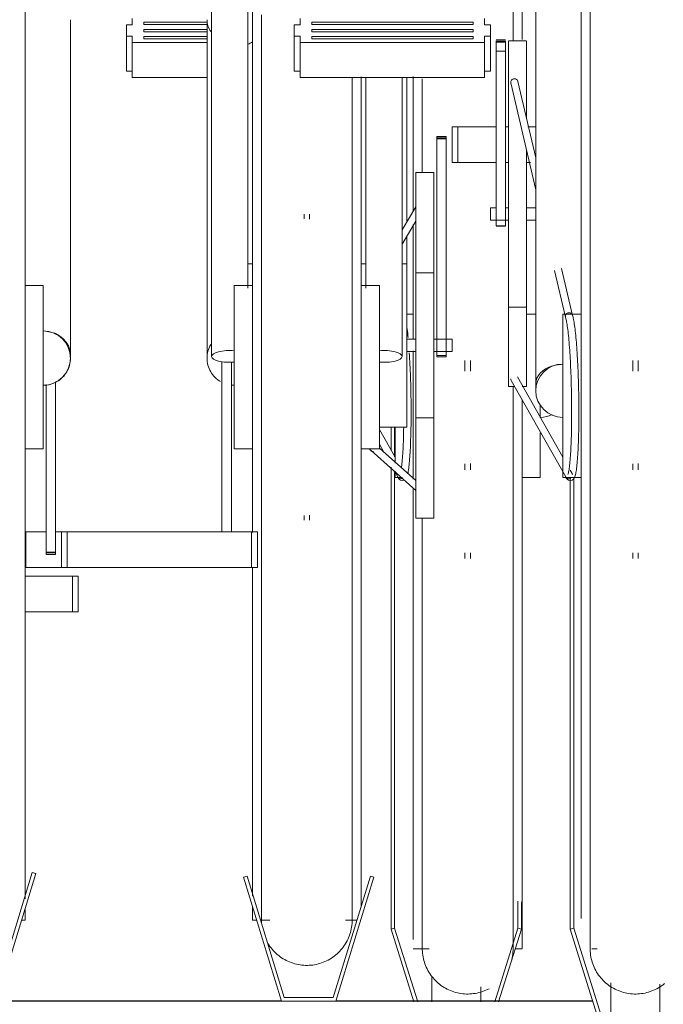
# Model space of a CAD drawing. Extents: x 50445 to 145605, y -10968 to 41989.
# Tile 158 of 256: x 91766 to 92121, y -1765 to -1222. Entities that reach past the tile are written whole.
import ezdxf

# ---------------------------------------------------------------- set-up
doc = ezdxf.new("R2010")
doc.units = 0
doc.header["$LTSCALE"] = 414.30304
doc.header["$MEASUREMENT"] = 0
doc.layers.add('A-EQPM', color=6, linetype='CONTINUOUS', lineweight=18)
doc.layers.add('S-BEAM', color=4, linetype='CONTINUOUS', lineweight=18)

# ---------------------------------------------------------------- blocks, each defined once
blk = doc.blocks.new('97_KA_gestapelde fietsenstalling 8 fietsen 1600x1900 - Type-V115-plotview doorsnede C C  -  1 op 100')
at = {"layer": 'A-EQPM'}
for p, q in [((10863.7, -1791.44), (10863.7, -1899.85)), ((10648.89, -1888.26), (10648.89, -1891.71)), ((10648.89, -1891.71), (10645.67, -1891.71)), ((10645.67, -1891.71), (10645.67, -1894.86)), ((10655.31, -1890.24), (10690.29, -1890.24)), ((10655.31, -1890.9), (10655.31, -1890.24)), ((10655.31, -1890.24), (10655.31, -1891.56)), ((10655.31, -1891.56), (10655.31, -1890.9)), ((10690.08, -1891.56), (10655.31, -1891.56)), ((10655.31, -1894.86), (10655.31, -1894.2)), ((10655.31, -1894.2), (10690.08, -1894.2)), ((10645.67, -1894.86), (10645.67, -1898.01)), ((10645.67, -1898.01), (10648.89, -1898.01)), ((10645.67, -1917.28), (10645.67, -1898.01)), ((10648.89, -1898.01), (10648.89, -1901.46)), ((10655.31, -1895.52), (10655.31, -1894.86)), ((10690.08, -1895.52), (10655.31, -1895.52)), ((10655.31, -1898.82), (10655.31, -1898.16)), ((10655.31, -1898.16), (10690.08, -1898.16)), ((10655.31, -1898.16), (10655.31, -1899.48)), ((10655.31, -1899.48), (10655.31, -1898.82)), ((10690.08, -1899.48), (10655.31, -1899.48)), ((10648.89, -1901.46), (10690.08, -1901.46)), ((10648.89, -1920.73), (10648.89, -1901.46)), ((10648.89, -1917.28), (10645.67, -1917.28)), ((10690.08, -1920.73), (10648.89, -1920.73)), ((10803.7, -1994.27), (10803.7, -1920.15)), ((10803.7, -2065.11), (10803.7, -2001.7)), ((10803.7, -2051.22), (10800.08, -2051.22)), ((10871.18, -2051.22), (10866.18, -2051.22)), ((10803.7, -2142.19), (10803.7, -2071.49)), ((10832.2, -2076.75), (10832.2, -2082.67)), ((10835.2, -2082.67), (10835.2, -2076.75)), ((10863.7, -2098.31), (10863.7, -2159.6)), ((10873.7, -2101.44), (10873.7, -2105.58)), ((10873.7, -2105.58), (10873.7, -2108.25)), ((10793.7, -2130.08), (10785.08, -2114.82)), ((10791.5, -2113.43), (10791.5, -2126.45)), ((10793.42, -2113.43), (10793.42, -2129.81)), ((10793.7, -2133.38), (10793.7, -2113.54)), ((10873.7, -2116.65), (10873.7, -2141.22)), ((10785.08, -2122.95), (10787.7, -2127.59)), ((10791.5, -2135.62), (10791.5, -2390.22)), ((10793.42, -2137.57), (10793.42, -2389.64)), ((10793.53, -2137.92), (10795.25, -2140.95)), ((10793.7, -2141.22), (10793.7, -2137.84)), ((10832.2, -2133.68), (10832.2, -2137.02)), ((10835.2, -2137.02), (10835.2, -2133.52)), ((10793.7, -2141.22), (10797.59, -2141.22)), ((10797.76, -2142.95), (10798.82, -2142.67)), ((10863.7, -2141.22), (10873.7, -2141.22)), ((10803.7, -2159.6), (10803.7, -2147.11)), ((10803.7, -2395.93), (10803.7, -2159.6)), ((10863.7, -2159.6), (10863.7, -2401.01)), ((10808.7, -2177.74), (10808.7, -2178)), ((10832.2, -2182.87), (10832.2, -2185.92)), ((10835.2, -2185.92), (10835.2, -2182.72)), ((10589.83, -2195.63), (10615.91, -2195.63)), ((10615.91, -2195.63), (10619.13, -2195.63)), ((10615.91, -2215.34), (10615.91, -2195.63)), ((10619.13, -2215.34), (10619.13, -2195.63)), ((10615.91, -2215.34), (10589.83, -2215.34)), ((10619.13, -2215.34), (10615.91, -2215.34)), ((10861.39, -2374.77), (10861.39, -2389.64)), ((10863.3, -2375.2), (10863.3, -2390.22)), ((10793.42, -2389.64), (10791.5, -2390.22)), ((10791.5, -2390.22), (10804.05, -2430.37)), ((10806.15, -2430.37), (10793.42, -2389.64)), ((10861.39, -2389.64), (10848.65, -2430.39)), ((10850.74, -2430.39), (10863.3, -2390.22)), ((10863.3, -2390.22), (10861.39, -2389.64)), ((10803.7, -2401.03), (10812.52, -2401.03)), ((10859.92, -2401.03), (10863.7, -2401.03)), ((10813.88, -2416.82), (10813.88, -2430.37)), ((10840.92, -2421.99), (10840.92, -2430.39))]:
    blk.add_line(p, q, dxfattribs=at)
at = {"layer": 'A-EQPM', "flags": 128}
for points in [[(10858.7, -1900.72), (10858.7, -1897.41), (10858.7, -1888.33), (10858.7, -1879.58), (10858.7, -1871.18), (10858.7, -1863.14), (10858.7, -1855.47), (10858.7, -1848.19), (10858.7, -1841.3), (10858.7, -1834.83), (10858.7, -1828.77), (10858.7, -1823.13), (10858.7, -1817.94), (10858.7, -1813.19), (10858.7, -1808.89), (10858.7, -1805.05), (10858.7, -1801.68), (10858.7, -1798.78), (10858.7, -1796.35), (10858.7, -1794.41), (10858.7, -1792.95), (10858.7, -1791.97), (10858.7, -1791.48), (10858.7, -1791.42)], [(10808.7, -1921.41), (10808.7, -1931.54), (10808.7, -1941.92), (10808.7, -1952.56), (10808.7, -1963.42), (10808.7, -1973.18)], [(10800.89, -2064.14), (10800.77, -2062.89), (10800.64, -2061.69), (10800.52, -2060.55), (10800.39, -2059.46), (10800.26, -2058.43), (10800.12, -2057.46)], [(10800.73, -2139.08), (10800.86, -2138.43), (10800.98, -2137.72), (10801.1, -2136.95), (10801.22, -2136.12), (10801.33, -2135.24), (10801.43, -2134.29), (10801.53, -2133.29), (10801.63, -2132.23), (10801.72, -2131.11), (10801.81, -2129.94), (10801.89, -2128.72), (10801.97, -2127.44), (10802.04, -2126.12), (10802.11, -2124.75), (10802.17, -2123.33), (10802.23, -2121.88), (10802.28, -2120.38), (10802.33, -2118.84), (10802.37, -2117.27), (10802.41, -2115.66), (10802.44, -2114.03), (10802.47, -2112.36), (10802.49, -2110.67), (10802.5, -2108.96), (10802.51, -2107.23), (10802.51, -2105.48), (10802.51, -2103.71), (10802.5, -2101.93), (10802.49, -2100.14), (10802.47, -2098.35), (10802.44, -2096.55), (10802.41, -2094.76), (10802.38, -2092.96), (10802.33, -2091.17), (10802.29, -2089.39), (10802.23, -2087.62), (10802.18, -2085.86), (10802.11, -2084.11), (10802.05, -2082.39), (10801.97, -2080.69), (10801.9, -2079.01), (10801.82, -2077.36), (10801.73, -2075.74), (10801.64, -2074.15), (10801.54, -2072.6)], [(10858.7, -2159.6), (10858.7, -2147.62), (10858.7, -2135.57), (10858.7, -2123.45), (10858.7, -2111.29), (10858.7, -2099.1), (10858.7, -2090.95)], [(10797.17, -2136.18), (10797.28, -2135.39), (10797.38, -2134.54), (10797.48, -2133.62), (10797.58, -2132.64), (10797.67, -2131.6), (10797.76, -2130.5), (10797.84, -2129.35), (10797.92, -2128.14), (10798, -2126.87), (10798.07, -2125.56), (10798.13, -2124.2), (10798.19, -2122.79), (10798.25, -2121.34), (10798.3, -2119.85), (10798.34, -2118.32), (10798.38, -2116.76), (10798.42, -2115.16), (10798.45, -2113.53)], [(10797.76, -2142.95), (10796.7, -2142.71), (10796.03, -2142.22), (10795.64, -2141.74), (10795.38, -2141.28), (10795.17, -2140.81), (10795.13, -2140.69)], [(10858.7, -2401.03), (10858.7, -2400.79), (10858.7, -2400.06), (10858.7, -2398.84), (10858.7, -2397.14), (10858.7, -2394.96), (10858.7, -2392.3), (10858.7, -2389.16), (10858.7, -2385.56), (10858.7, -2381.49), (10858.7, -2376.97), (10858.7, -2372), (10858.7, -2366.59), (10858.7, -2360.74), (10858.7, -2354.47), (10858.7, -2347.79), (10858.7, -2340.71), (10858.7, -2333.23), (10858.7, -2325.38), (10858.7, -2317.16), (10858.7, -2308.59), (10858.7, -2299.67), (10858.7, -2290.43), (10858.7, -2280.88), (10858.7, -2271.04), (10858.7, -2260.91), (10858.7, -2250.52), (10858.7, -2239.89), (10858.7, -2229.02), (10858.7, -2217.95), (10858.7, -2206.67), (10858.7, -2195.22), (10858.7, -2183.62), (10858.7, -2171.87), (10858.7, -2160), (10858.7, -2159.6)], [(10808.7, -2163.68), (10808.7, -2171.47), (10808.7, -2183.22), (10808.7, -2194.83), (10808.7, -2206.29), (10808.7, -2217.57), (10808.7, -2228.65), (10808.7, -2239.52), (10808.7, -2250.17), (10808.7, -2260.56), (10808.7, -2270.7), (10808.7, -2280.55), (10808.7, -2290.11), (10808.7, -2299.36), (10808.7, -2308.29), (10808.7, -2316.87), (10808.7, -2325.11), (10808.7, -2332.97), (10808.7, -2340.46), (10808.7, -2347.56), (10808.7, -2354.25), (10808.7, -2360.54), (10808.7, -2366.4), (10808.7, -2371.82), (10808.7, -2376.81), (10808.7, -2381.35), (10808.7, -2385.43), (10808.7, -2389.05), (10808.7, -2392.2), (10808.7, -2394.87), (10808.7, -2397.07), (10808.7, -2398.79), (10808.7, -2400.02), (10808.7, -2400.77), (10808.7, -2401.03)], [(10808.7, -2401.03), (10808.7, -2400.79), (10808.7, -2400.06), (10808.7, -2398.84), (10808.7, -2397.14), (10808.7, -2394.96)], [(10845.49, -2423.08), (10844.6, -2423.53), (10843.69, -2423.95), (10842.76, -2424.33), (10841.82, -2424.68), (10840.87, -2424.98), (10839.91, -2425.25), (10838.93, -2425.48), (10837.95, -2425.67), (10836.96, -2425.82), (10835.97, -2425.93), (10834.97, -2426), (10833.97, -2426.03), (10832.97, -2426.02), (10831.97, -2425.97), (10830.98, -2425.88), (10829.99, -2425.75), (10829, -2425.59), (10828.02, -2425.38), (10827.05, -2425.13), (10826.1, -2424.85), (10825.15, -2424.52), (10824.22, -2424.16), (10823.3, -2423.76), (10822.4, -2423.33), (10821.52, -2422.86), (10820.65, -2422.35), (10819.81, -2421.82), (10818.99, -2421.24), (10818.19, -2420.64), (10817.42, -2420), (10816.68, -2419.34), (10815.96, -2418.64), (10815.27, -2417.92), (10814.61, -2417.17), (10813.98, -2416.39), (10813.38, -2415.59), (10812.81, -2414.77), (10812.28, -2413.92), (10811.78, -2413.05), (10811.32, -2412.17), (10810.89, -2411.26), (10810.5, -2410.34), (10810.15, -2409.41), (10809.83, -2408.46), (10809.55, -2407.5), (10809.31, -2406.53), (10809.11, -2405.55), (10808.95, -2404.56), (10808.83, -2403.57), (10808.75, -2402.57), (10808.71, -2401.57), (10808.7, -2401.03)], [(10858.7, -2401.03), (10858.68, -2402.03), (10858.62, -2403.03), (10858.52, -2404.02), (10858.38, -2405.01), (10858.21, -2406), (10857.99, -2406.97)], [(10858.7, -2399.5), (10858.7, -2400.48), (10858.7, -2400.97), (10858.7, -2401.03)]]:
    blk.add_lwpolyline(points, dxfattribs=at)
at = {"layer": 'A-EQPM'}
for centre, major_axis, ratio, start_param, end_param in [((10873.7, -2093.41), (15, 0), 0.978148, 4.712389, 5.164246), ((10797, -2139.98), (1.87, 0.71), 0.975132, 3.311585, 4.358782), ((10797, -2139.98), (1.87, 0.71), 0.975132, 4.358782, 4.882381)]:
    blk.add_ellipse(centre, major_axis=major_axis, ratio=ratio, start_param=start_param, end_param=end_param, dxfattribs=at)
blk = doc.blocks.new('97_KA_gestapelde fietsenstalling 16 fietsen 1600x2900 - Type-8054703-plotview doorsnede C C  -  1 op 100')
at = {"layer": 'A-EQPM'}
for p, q in [((10692.58, -1767.33), (10692.58, -2074.49)), ((10712.58, -2036.96), (10712.58, -1767.33)), ((10589.83, -1775.62), (10589.83, -2080.42)), ((10715.08, -2080.42), (10715.08, -1775.62)), ((10896.18, -2159.6), (10896.18, -1791.44)), ((10871.18, -1847.82), (10871.18, -2089.65)), ((10614.83, -2073.34), (10614.83, -1888.86)), ((10690.08, -1888.86), (10690.08, -2073.34)), ((10741.37, -1888.26), (10741.37, -1891.71)), ((10842.97, -1891.71), (10842.97, -1888.26)), ((10741.37, -1891.71), (10738.15, -1891.71)), ((10738.15, -1891.71), (10738.15, -1894.86)), ((10747.79, -1890.24), (10836.69, -1890.24)), ((10747.79, -1890.9), (10747.79, -1890.24)), ((10747.79, -1890.24), (10747.79, -1891.56)), ((10747.79, -1891.56), (10747.79, -1890.9)), ((10836.69, -1891.56), (10747.79, -1891.56)), ((10747.79, -1894.86), (10747.79, -1894.2)), ((10747.79, -1894.2), (10836.69, -1894.2)), ((10836.69, -1890.24), (10836.69, -1890.9)), ((10836.69, -1891.56), (10836.69, -1890.24)), ((10836.69, -1890.9), (10836.69, -1891.56)), ((10836.69, -1894.2), (10836.69, -1894.86)), ((10846.18, -1891.71), (10842.97, -1891.71)), ((10846.18, -1894.86), (10846.18, -1891.71)), ((10738.15, -1894.86), (10738.15, -1898.01)), ((10738.15, -1898.01), (10741.37, -1898.01)), ((10738.15, -1917.28), (10738.15, -1898.01)), ((10741.37, -1898.01), (10741.37, -1901.46)), ((10747.79, -1895.52), (10747.79, -1894.86)), ((10836.69, -1895.52), (10747.79, -1895.52)), ((10747.79, -1898.82), (10747.79, -1898.16)), ((10747.79, -1898.16), (10836.69, -1898.16)), ((10747.79, -1898.16), (10747.79, -1898.86)), ((10747.79, -1899.48), (10747.79, -1898.82)), ((10836.69, -1899.48), (10747.79, -1899.48)), ((10836.69, -1894.86), (10836.69, -1895.52)), ((10836.69, -1898.16), (10836.69, -1898.82)), ((10836.69, -1898.16), (10836.69, -1898.86)), ((10836.69, -1898.82), (10836.69, -1899.48)), ((10842.97, -1901.46), (10842.97, -1898.01)), ((10842.97, -1898.01), (10846.18, -1898.01)), ((10846.18, -1898.01), (10846.18, -1894.86)), ((10846.18, -1898.01), (10846.18, -1917.28)), ((10854.61, -1899.9), (10849.39, -1899.9)), ((10741.37, -1901.46), (10842.97, -1901.46)), ((10741.37, -1920.73), (10741.37, -1901.46)), ((10842.97, -1920.73), (10842.97, -1901.46)), ((10849.39, -1901.22), (10849.39, -1900.54)), ((10849.39, -1900.54), (10849.39, -1900.72)), ((10849.39, -1900.72), (10854.61, -1900.72)), ((10849.39, -1902.16), (10849.39, -1901.22)), ((10854.61, -1901.22), (10849.39, -1901.22)), ((10849.39, -1906.17), (10849.39, -1902.16)), ((10854.61, -1900.72), (10854.61, -1900.54)), ((10854.61, -1900.54), (10854.61, -1901.22)), ((10854.61, -1901.22), (10854.61, -1902.16)), ((10854.61, -1902.16), (10854.61, -1906.17)), ((10866.18, -1900.58), (10856.18, -1900.58)), ((10856.18, -2015.64), (10856.18, -1900.72)), ((10866.18, -1900.72), (10866.18, -1943.53)), ((10849.39, -2002.42), (10849.39, -1906.17)), ((10854.61, -1906.17), (10849.39, -1906.17)), ((10854.61, -1906.17), (10854.61, -2002.42)), ((10741.37, -1917.28), (10738.15, -1917.28)), ((10842.97, -1920.73), (10741.37, -1920.73)), ((10775.08, -1920.3), (10775.08, -2080.42)), ((10777.58, -1920.73), (10777.58, -2036.96)), ((10797.58, -2074.49), (10797.58, -1920.73)), ((10800.08, -2000.68), (10800.08, -1920.73)), ((10846.18, -1917.28), (10842.97, -1917.28)), ((10857.47, -1923.75), (10871.18, -1982.61)), ((10871.18, -1964.98), (10861.36, -1922.84)), ((10825.08, -1947.88), (10828.29, -1947.88)), ((10825.08, -1967.59), (10825.08, -1947.88)), ((10828.29, -1947.88), (10849.39, -1947.88)), ((10828.29, -1967.59), (10828.29, -1947.88)), ((10854.61, -1947.88), (10856.18, -1947.88)), ((10866.86, -1947.88), (10871.18, -1947.88)), ((10821.87, -1953.22), (10816.65, -1953.22)), ((10816.65, -1954.52), (10816.65, -1953.22)), ((10816.65, -1953.22), (10816.65, -1953.52)), ((10816.65, -1953.99), (10821.87, -1953.99)), ((10821.87, -1953.52), (10821.87, -1953.22)), ((10821.87, -1953.22), (10821.87, -1954.52)), ((10816.65, -2064.28), (10816.65, -1954.52)), ((10821.87, -1954.52), (10816.65, -1954.52)), ((10821.87, -1954.52), (10821.87, -2064.28)), ((10866.18, -1960.54), (10866.18, -2015.64)), ((10828.29, -1967.59), (10825.08, -1967.59)), ((10849.39, -1967.59), (10828.29, -1967.59)), ((10856.18, -1967.59), (10854.61, -1967.59)), ((10868.23, -1967.59), (10866.18, -1967.59)), ((10815.08, -1973.18), (10805.08, -1973.18)), ((10805.08, -2068.43), (10805.08, -1973.18)), ((10815.08, -1973.18), (10815.08, -2068.43)), ((10805.08, -1992.05), (10797.58, -2004.71)), ((10743.58, -1996.05), (10743.58, -1998.69)), ((10746.58, -1998.78), (10746.58, -1996.05)), ((10849.39, -1992.65), (10846.18, -1992.65)), ((10846.18, -1996.7), (10846.18, -1992.65)), ((10846.18, -1999.35), (10846.18, -1996.7)), ((10856.18, -1992.65), (10854.61, -1992.65)), ((10871.18, -1992.65), (10866.18, -1992.65)), ((10797.58, -2012.56), (10805.08, -1999.9)), ((10846.18, -1999.36), (10856.18, -1999.36)), ((10849.39, -2002.53), (10849.39, -2002.42)), ((10854.61, -2002.42), (10849.39, -2002.42)), ((10849.39, -2002.67), (10854.61, -2002.67)), ((10854.61, -2002.42), (10854.61, -2002.53)), ((10866.18, -1999.36), (10871.18, -1999.36)), ((10800.08, -2023.41), (10800.08, -2007.97)), ((10856.18, -2091.08), (10856.18, -2015.64)), ((10866.18, -2015.64), (10866.18, -2091.08)), ((10715.08, -2023.43), (10712.58, -2023.43)), ((10777.63, -2023.43), (10775.08, -2023.43)), ((10800.08, -2023.43), (10797.58, -2023.43)), ((10800.08, -2023.43), (10800.08, -2068.43)), ((10815.08, -2028.43), (10805.08, -2028.43)), ((10881.55, -2027.12), (10887.53, -2052.8)), ((10891.42, -2051.87), (10885.41, -2026.1)), ((10599.83, -2035.42), (10589.83, -2035.42)), ((10599.83, -2035.42), (10599.83, -2080.42)), ((10715.08, -2035.42), (10705.08, -2035.42)), ((10705.08, -2080.42), (10705.08, -2035.42)), ((10785.08, -2035.42), (10775.08, -2035.42)), ((10785.08, -2035.42), (10785.08, -2080.42)), ((10856.18, -2047.32), (10866.18, -2047.32)), ((10896.18, -2051.22), (10886.18, -2051.22)), ((10886.18, -2105.58), (10886.18, -2051.29)), ((10805.08, -2065.07), (10800.08, -2065.07)), ((10825.08, -2065.07), (10815.08, -2065.07)), ((10816.65, -2074.8), (10816.65, -2064.28)), ((10821.87, -2064.28), (10821.87, -2074.8)), ((10825.08, -2065.07), (10825.08, -2068.43)), ((10871.18, -2066.8), (10871.18, -2093.41)), ((10800.08, -2068.43), (10800.08, -2113.43)), ((10800.08, -2071.78), (10805.08, -2071.78)), ((10805.08, -2163.68), (10805.08, -2068.43)), ((10815.08, -2068.43), (10815.08, -2163.68)), ((10815.08, -2071.78), (10825.08, -2071.78)), ((10825.08, -2068.43), (10825.08, -2071.78)), ((10698.29, -2171.15), (10698.29, -2077.21)), ((10703.51, -2077.64), (10703.51, -2171.15)), ((10816.65, -2074.02), (10816.65, -2074.8)), ((10816.65, -2074.02), (10821.87, -2074.02)), ((10816.65, -2074.8), (10821.87, -2074.8)), ((10821.87, -2074.8), (10821.87, -2074.02)), ((10924.68, -2076.75), (10924.68, -2082.67)), ((10927.68, -2082.67), (10927.68, -2076.75)), ((10589.83, -2080.42), (10589.83, -2373.47)), ((10599.83, -2080.42), (10599.83, -2125.42)), ((10705.08, -2125.42), (10705.08, -2080.42)), ((10715.08, -2171.58), (10715.08, -2080.42)), ((10775.08, -2080.42), (10775.08, -2378.07)), ((10785.08, -2080.42), (10785.08, -2125.42)), ((10606.62, -2088.6), (10606.62, -2182.33)), ((10857.68, -2087.76), (10887.73, -2140.95)), ((10886.18, -2130.08), (10861.16, -2085.8)), ((10601.4, -2182.33), (10601.4, -2090)), ((10856.18, -2091.08), (10859.32, -2091.08)), ((10863.81, -2091.08), (10866.18, -2091.08)), ((10886.18, -2141.22), (10886.18, -2105.58)), ((10805.08, -2108.43), (10815.08, -2108.43)), ((10785.08, -2113.43), (10800.08, -2113.43)), ((10589.83, -2125.42), (10599.83, -2125.42)), ((10705.08, -2125.42), (10715.08, -2125.42)), ((10775.08, -2125.42), (10785.08, -2125.42)), ((10780.46, -2126.4), (10805.08, -2148.34)), ((10805.08, -2142.98), (10785.08, -2125.16)), ((10891.22, -2139), (10890.19, -2137.19)), ((10924.68, -2133.68), (10924.68, -2137.02)), ((10927.68, -2137.02), (10927.68, -2133.52)), ((10886.18, -2141.22), (10896.18, -2141.22)), ((10890.23, -2141.05), (10890.23, -2390.22)), ((10892.14, -2141), (10892.14, -2389.64)), ((10896.18, -2384.45), (10896.18, -2159.6)), ((10743.58, -2162.16), (10743.58, -2164.8)), ((10746.58, -2164.8), (10746.58, -2162.07)), ((10805.08, -2163.68), (10815.08, -2163.68)), ((10590.26, -2171.15), (10601.4, -2171.15)), ((10590.26, -2190.86), (10590.26, -2171.15)), ((10606.62, -2171.15), (10609.83, -2171.15)), ((10609.83, -2171.15), (10613.04, -2171.15)), ((10609.83, -2171.15), (10609.83, -2190.86)), ((10613.04, -2171.15), (10714.64, -2171.15)), ((10613.04, -2190.86), (10613.04, -2171.15)), ((10714.64, -2171.15), (10717.86, -2171.15)), ((10714.64, -2190.86), (10714.64, -2171.15)), ((10717.86, -2190.86), (10717.86, -2171.15)), ((10901.18, -2177.74), (10901.18, -2178)), ((10601.4, -2183.63), (10601.4, -2182.33)), ((10606.62, -2182.33), (10601.4, -2182.33)), ((10601.4, -2182.86), (10606.62, -2182.86)), ((10601.4, -2183.33), (10601.4, -2183.63)), ((10601.4, -2183.63), (10606.62, -2183.63)), ((10606.62, -2182.33), (10606.62, -2183.63)), ((10606.62, -2183.63), (10606.62, -2183.33)), ((10924.68, -2182.87), (10924.68, -2185.92)), ((10927.68, -2185.92), (10927.68, -2182.72)), ((10609.83, -2190.86), (10590.26, -2190.86)), ((10613.04, -2190.86), (10609.83, -2190.86)), ((10714.64, -2190.86), (10613.04, -2190.86)), ((10717.86, -2190.86), (10714.64, -2190.86)), ((10715.08, -2372.06), (10715.08, -2191.04)), ((10593.81, -2359.06), (10573.35, -2426)), ((10574.83, -2428), (10595.73, -2359.64)), ((10595.73, -2359.64), (10593.81, -2359.06)), ((10712.14, -2361.06), (10710.23, -2361.64)), ((10732.61, -2428), (10712.14, -2361.06)), ((10780.11, -2361.06), (10759.65, -2428)), ((10782.03, -2361.64), (10780.11, -2361.06)), ((10710.23, -2361.64), (10731.13, -2430)), ((10761.13, -2430), (10782.03, -2361.64)), ((10589.83, -2379.37), (10589.83, -2385.23)), ((10715.08, -2385.23), (10715.08, -2378.05)), ((10587.9, -2385.23), (10589.83, -2385.23)), ((10715.08, -2385.23), (10717.44, -2385.23)), ((10719.53, -2385.23), (10724.71, -2385.23)), ((10766.33, -2385.23), (10772.72, -2385.23)), ((10892.14, -2389.64), (10890.23, -2390.22)), ((10890.23, -2390.22), (10911.13, -2457.08)), ((10912.61, -2455.12), (10892.14, -2389.64)), ((10902.14, -2401.03), (10905, -2401.03)), ((10912.61, -2419.81), (10912.61, -2455.12)), ((10939.65, -2420.5), (10939.65, -2455.12)), ((10731.13, -2430), (10761.13, -2430)), ((10759.65, -2428), (10732.61, -2428))]:
    blk.add_line(p, q, dxfattribs=at)
at = {"layer": 'A-EQPM', "flags": 128}
for points in [[(10720.08, -1886.22), (10720.08, -1895.77), (10720.08, -1905.61), (10720.08, -1915.74), (10720.08, -1926.12), (10720.08, -1936.76), (10720.08, -1947.62), (10720.08, -1958.7), (10720.08, -1969.97), (10720.08, -1981.42), (10720.08, -1993.03), (10720.08, -2004.78), (10720.08, -2016.65), (10720.08, -2028.62), (10720.08, -2040.67), (10720.08, -2052.79), (10720.08, -2064.95), (10720.08, -2077.13), (10720.08, -2080.42)], [(10901.18, -1883.86), (10901.18, -1892.78), (10901.18, -1902.02), (10901.18, -1911.57), (10901.18, -1921.41), (10901.18, -1931.54), (10901.18, -1941.92), (10901.18, -1952.56), (10901.18, -1963.42), (10901.18, -1974.5), (10901.18, -1985.77), (10901.18, -1997.22), (10901.18, -2008.83), (10901.18, -2020.58), (10901.18, -2032.45), (10901.18, -2044.42), (10901.18, -2056.47), (10901.18, -2068.59), (10901.18, -2080.75), (10901.18, -2092.93), (10901.18, -2105.12), (10901.18, -2117.3), (10901.18, -2129.44), (10901.18, -2141.53), (10901.18, -2153.55), (10901.18, -2159.6)], [(10770.08, -2080.42), (10770.08, -2068.23), (10770.08, -2056.07), (10770.08, -2043.93), (10770.08, -2031.86), (10770.08, -2019.87), (10770.08, -2007.97), (10770.08, -1996.19), (10770.08, -1984.54), (10770.08, -1973.05), (10770.08, -1961.73), (10770.08, -1950.59), (10770.08, -1939.67), (10770.08, -1928.97), (10770.08, -1920.73)], [(10890.24, -2142.95), (10891.3, -2142.67), (10891.95, -2142.16), (10892.32, -2141.67), (10892.56, -2141.2), (10892.76, -2140.73), (10892.92, -2140.22), (10893.07, -2139.68), (10893.21, -2139.08), (10893.34, -2138.43), (10893.46, -2137.72), (10893.58, -2136.95), (10893.69, -2136.12), (10893.8, -2135.24), (10893.91, -2134.29), (10894.01, -2133.29), (10894.11, -2132.23), (10894.2, -2131.11), (10894.29, -2129.94), (10894.37, -2128.72), (10894.45, -2127.44), (10894.52, -2126.12), (10894.59, -2124.75), (10894.65, -2123.33), (10894.71, -2121.88), (10894.76, -2120.38), (10894.81, -2118.84), (10894.85, -2117.27), (10894.89, -2115.66), (10894.92, -2114.03), (10894.94, -2112.36), (10894.96, -2110.67), (10894.98, -2108.96), (10894.99, -2107.23), (10894.99, -2105.48), (10894.99, -2103.71), (10894.98, -2101.93), (10894.96, -2100.14), (10894.94, -2098.35), (10894.92, -2096.55), (10894.89, -2094.76), (10894.85, -2092.96), (10894.81, -2091.17), (10894.76, -2089.39), (10894.71, -2087.62), (10894.65, -2085.86), (10894.59, -2084.11), (10894.52, -2082.39), (10894.45, -2080.69), (10894.37, -2079.01), (10894.29, -2077.36), (10894.2, -2075.74), (10894.11, -2074.15), (10894.02, -2072.6), (10893.92, -2071.08), (10893.82, -2069.61), (10893.71, -2068.17), (10893.6, -2066.78), (10893.48, -2065.43), (10893.37, -2064.14), (10893.24, -2062.89), (10893.12, -2061.69), (10892.99, -2060.55), (10892.86, -2059.46), (10892.73, -2058.43), (10892.6, -2057.46), (10892.46, -2056.54), (10892.32, -2055.69), (10892.18, -2054.89), (10892.03, -2054.16), (10891.88, -2053.48), (10891.73, -2052.86), (10891.57, -2052.29), (10891.4, -2051.77), (10891.35, -2051.64)], [(10888.9, -2139.58), (10888.94, -2139.51), (10889.02, -2139.31), (10889.11, -2139), (10889.21, -2138.59), (10889.32, -2138.11), (10889.43, -2137.54), (10889.54, -2136.89), (10889.65, -2136.18), (10889.75, -2135.39), (10889.86, -2134.54), (10889.96, -2133.62), (10890.05, -2132.64), (10890.15, -2131.6), (10890.23, -2130.5), (10890.32, -2129.35), (10890.4, -2128.14), (10890.47, -2126.87), (10890.54, -2125.56), (10890.61, -2124.2), (10890.67, -2122.79), (10890.73, -2121.34), (10890.78, -2119.85), (10890.82, -2118.32), (10890.86, -2116.76), (10890.9, -2115.16), (10890.92, -2113.53), (10890.95, -2111.87), (10890.97, -2110.19), (10890.98, -2108.48), (10890.99, -2106.76), (10890.99, -2105.02), (10890.98, -2103.26), (10890.97, -2101.49), (10890.96, -2099.71), (10890.94, -2097.93), (10890.91, -2096.15), (10890.88, -2094.36), (10890.84, -2092.58), (10890.8, -2090.8), (10890.75, -2089.04), (10890.7, -2087.28), (10890.64, -2085.54), (10890.58, -2083.81), (10890.51, -2082.11), (10890.43, -2080.43), (10890.36, -2078.77), (10890.27, -2077.14), (10890.19, -2075.55), (10890.1, -2073.98), (10890, -2072.46), (10889.9, -2070.97), (10889.8, -2069.52), (10889.69, -2068.11), (10889.58, -2066.76), (10889.47, -2065.44), (10889.35, -2064.18), (10889.23, -2062.98), (10889.11, -2061.82), (10888.99, -2060.73), (10888.86, -2059.69), (10888.73, -2058.71), (10888.6, -2057.8), (10888.47, -2056.95), (10888.34, -2056.16), (10888.21, -2055.45), (10888.08, -2054.81), (10887.95, -2054.25), (10887.83, -2053.76), (10887.71, -2053.36), (10887.61, -2053.05), (10887.6, -2053.04)], [(10720.08, -2080.42), (10720.08, -2092.61), (10720.08, -2104.78), (10720.08, -2116.91), (10720.08, -2128.99), (10720.08, -2140.98), (10720.08, -2152.88), (10720.08, -2164.66), (10720.08, -2176.31), (10720.08, -2187.8), (10720.08, -2199.12), (10720.08, -2210.25), (10720.08, -2221.18), (10720.08, -2231.88), (10720.08, -2242.33), (10720.08, -2252.53), (10720.08, -2262.45), (10720.08, -2272.08), (10720.08, -2281.41), (10720.08, -2290.41), (10720.08, -2299.08), (10720.08, -2307.4), (10720.08, -2315.35), (10720.08, -2322.93), (10720.08, -2330.12), (10720.08, -2336.91), (10720.08, -2343.29), (10720.08, -2349.25), (10720.08, -2354.78), (10720.08, -2359.87), (10720.08, -2364.52), (10720.08, -2368.71), (10720.08, -2372.43), (10720.08, -2375.7), (10720.08, -2378.48), (10720.08, -2380.8), (10720.08, -2382.63), (10720.08, -2383.98), (10720.08, -2384.84), (10720.08, -2385.21), (10720.08, -2385.23)], [(10770.08, -2385.23), (10770.08, -2384.99), (10770.08, -2384.26), (10770.08, -2383.04), (10770.08, -2381.34), (10770.08, -2379.16), (10770.08, -2376.49), (10770.08, -2373.36), (10770.08, -2369.76), (10770.08, -2365.69), (10770.08, -2361.17), (10770.08, -2356.2), (10770.08, -2350.79), (10770.08, -2344.94), (10770.08, -2338.67), (10770.08, -2331.99), (10770.08, -2324.91), (10770.08, -2317.43), (10770.08, -2309.58), (10770.08, -2301.36), (10770.08, -2292.79), (10770.08, -2283.87), (10770.08, -2274.63), (10770.08, -2265.08), (10770.08, -2255.24), (10770.08, -2245.11), (10770.08, -2234.72), (10770.08, -2224.09), (10770.08, -2213.22), (10770.08, -2202.15), (10770.08, -2190.87), (10770.08, -2179.42), (10770.08, -2167.82), (10770.08, -2156.07), (10770.08, -2144.2), (10770.08, -2132.23), (10770.08, -2120.18), (10770.08, -2108.06), (10770.08, -2095.9), (10770.08, -2083.71), (10770.08, -2080.42)], [(10781.78, -2126.9), (10780.73, -2126.65), (10780.07, -2126.16), (10779.69, -2125.67)], [(10890.24, -2142.95), (10889.17, -2142.71), (10888.51, -2142.22), (10888.12, -2141.74), (10887.86, -2141.28), (10887.65, -2140.81), (10887.6, -2140.69)], [(10891.46, -2139.54), (10891.43, -2139.47), (10891.34, -2139.27)], [(10901.18, -2159.6), (10901.18, -2171.47), (10901.18, -2183.22), (10901.18, -2194.83), (10901.18, -2206.29), (10901.18, -2217.57), (10901.18, -2228.65), (10901.18, -2239.52), (10901.18, -2250.17), (10901.18, -2260.56), (10901.18, -2270.7), (10901.18, -2280.55), (10901.18, -2290.11), (10901.18, -2299.36), (10901.18, -2308.29), (10901.18, -2316.87), (10901.18, -2325.11), (10901.18, -2332.97), (10901.18, -2340.46), (10901.18, -2347.56), (10901.18, -2354.25), (10901.18, -2360.54), (10901.18, -2366.4), (10901.18, -2371.82), (10901.18, -2376.81), (10901.18, -2381.35), (10901.18, -2385.43), (10901.18, -2389.05), (10901.18, -2392.2), (10901.18, -2394.87), (10901.18, -2397.07), (10901.18, -2398.79), (10901.18, -2400.02), (10901.18, -2400.77), (10901.18, -2401.03)], [(10720.08, -2385.23), (10720.08, -2384.99), (10720.08, -2384.26), (10720.08, -2383.04), (10720.08, -2381.34), (10720.08, -2379.16)], [(10770.08, -2378.48), (10770.08, -2380.8), (10770.08, -2382.63), (10770.08, -2383.98), (10770.08, -2384.84), (10770.08, -2385.21), (10770.08, -2385.23)], [(10720.08, -2384.84), (10720.08, -2385.21), (10720.08, -2385.23)], [(10720.21, -2387.77), (10720.13, -2386.77), (10720.08, -2385.77), (10720.08, -2385.23)], [(10770.08, -2385.23), (10770.06, -2386.23), (10770, -2387.23), (10769.9, -2388.22), (10769.76, -2389.21), (10769.58, -2390.2), (10769.36, -2391.17), (10769.1, -2392.14), (10768.81, -2393.1), (10768.48, -2394.04), (10768.1, -2394.97), (10767.7, -2395.88), (10767.25, -2396.78), (10766.77, -2397.65), (10766.26, -2398.51), (10765.71, -2399.35), (10765.13, -2400.16), (10764.52, -2400.95), (10763.87, -2401.72), (10763.2, -2402.45), (10762.5, -2403.16), (10761.76, -2403.85), (10761.01, -2404.5), (10760.22, -2405.12), (10759.42, -2405.71), (10758.59, -2406.27), (10757.73, -2406.79), (10756.86, -2407.28), (10755.97, -2407.73), (10755.06, -2408.15), (10754.14, -2408.53), (10753.2, -2408.88), (10752.25, -2409.18), (10751.28, -2409.45), (10750.31, -2409.68), (10749.33, -2409.87), (10748.34, -2410.02), (10747.34, -2410.13), (10746.35, -2410.2), (10745.35, -2410.23), (10744.35, -2410.22), (10743.35, -2410.17), (10742.35, -2410.08), (10741.36, -2409.95), (10740.38, -2409.78), (10739.4, -2409.58), (10738.43, -2409.33), (10737.47, -2409.05), (10736.52, -2408.72), (10735.59, -2408.36), (10734.67, -2407.96), (10733.77, -2407.53), (10732.89, -2407.06), (10732.03, -2406.55), (10731.19, -2406.02), (10730.37, -2405.44), (10729.57, -2404.84), (10728.8, -2404.2), (10728.05, -2403.54), (10727.33, -2402.84), (10726.64, -2402.12), (10725.98, -2401.37), (10725.35, -2400.59), (10724.75, -2399.79), (10724.19, -2398.96), (10723.66, -2398.12), (10723.16, -2397.25)], [(10770.08, -2385.23), (10770.06, -2386.23), (10770, -2387.23), (10769.9, -2388.22), (10769.76, -2389.21), (10769.58, -2390.2), (10769.36, -2391.17), (10769.1, -2392.14), (10768.81, -2393.1), (10768.48, -2394.04), (10768.1, -2394.97), (10767.7, -2395.88), (10767.25, -2396.78), (10766.77, -2397.65), (10766.26, -2398.51), (10765.71, -2399.35), (10765.13, -2400.16), (10764.52, -2400.95), (10763.87, -2401.72), (10763.2, -2402.45), (10762.5, -2403.16), (10761.76, -2403.85), (10761.01, -2404.5), (10760.22, -2405.12), (10759.42, -2405.71)], [(10770.08, -2384.84), (10770.08, -2385.21), (10770.08, -2385.23)], [(10733.77, -2407.53), (10732.89, -2407.06), (10732.03, -2406.55), (10731.19, -2406.02), (10730.37, -2405.44), (10729.57, -2404.84), (10728.8, -2404.2), (10728.05, -2403.54), (10727.33, -2402.84), (10726.64, -2402.12), (10725.98, -2401.37), (10725.35, -2400.59), (10724.75, -2399.79), (10724.19, -2398.96), (10723.66, -2398.12), (10723.16, -2397.25)], [(10901.18, -2401.03), (10901.18, -2400.79), (10901.18, -2400.06), (10901.18, -2398.84), (10901.18, -2397.14), (10901.18, -2394.96)], [(10942.11, -2420.3), (10941.33, -2420.92), (10940.52, -2421.51), (10939.69, -2422.07), (10938.84, -2422.59), (10937.96, -2423.08), (10937.07, -2423.53), (10936.16, -2423.95), (10935.24, -2424.33), (10934.3, -2424.68), (10933.35, -2424.98), (10932.38, -2425.25), (10931.41, -2425.48), (10930.43, -2425.67), (10929.44, -2425.82), (10928.45, -2425.93), (10927.45, -2426), (10926.45, -2426.03), (10925.45, -2426.02), (10924.45, -2425.97), (10923.45, -2425.88), (10922.46, -2425.75), (10921.48, -2425.59), (10920.5, -2425.38), (10919.53, -2425.13), (10918.57, -2424.85), (10917.63, -2424.52), (10916.69, -2424.16), (10915.78, -2423.76), (10914.88, -2423.33), (10913.99, -2422.86), (10913.13, -2422.35), (10912.29, -2421.82), (10911.47, -2421.24), (10910.67, -2420.64), (10909.9, -2420), (10909.15, -2419.34), (10908.43, -2418.64), (10907.74, -2417.92), (10907.08, -2417.17), (10906.45, -2416.39), (10905.86, -2415.59), (10905.29, -2414.77), (10904.76, -2413.92), (10904.26, -2413.05), (10903.8, -2412.17), (10903.37, -2411.26), (10902.98, -2410.34), (10902.62, -2409.41), (10902.31, -2408.46), (10902.03, -2407.5), (10901.79, -2406.53), (10901.59, -2405.55), (10901.43, -2404.56), (10901.31, -2403.57), (10901.23, -2402.57), (10901.19, -2401.57), (10901.18, -2401.03)], [(10751.28, -2409.45), (10750.31, -2409.68), (10749.33, -2409.87), (10748.34, -2410.02), (10747.34, -2410.13), (10746.35, -2410.2), (10745.35, -2410.23), (10744.35, -2410.22), (10743.35, -2410.17), (10742.35, -2410.08), (10741.36, -2409.95), (10740.38, -2409.78), (10739.4, -2409.58), (10738.43, -2409.33), (10737.47, -2409.05), (10736.52, -2408.72), (10735.59, -2408.36), (10734.67, -2407.96)], [(10756.86, -2407.28), (10755.97, -2407.73), (10755.06, -2408.15), (10754.14, -2408.53), (10753.2, -2408.88)]]:
    blk.add_lwpolyline(points, dxfattribs=at)
at = {"layer": 'A-EQPM'}
for start, end in [(0, 90), (270, 0)]:
    blk.add_arc((10599.83, -2075.42), 15, start, end, dxfattribs=at)
for centre, major_axis, ratio, start_param, end_param in [((10859.42, -1923.3), (1.95, 0.45), 0.939384, 1.345051, 3.177647), ((10859.42, -1923.3), (1.95, 0.45), 0.939384, 0.036054, 1.345051), ((10599.83, -2073.34), (15, 0), 0.848048, 0, 1.488304), ((10599.83, -2073.34), (15, 0), 0.848048, 6.162412, 6.283185), ((10702.58, -2074.49), (10, 0), 0.325568, 1.317918, 3.141593), ((10787.58, -2074.49), (10, 0), 0.325568, 0, 1.823675), ((10702.58, -2074.49), (10, 0), 0.325568, 3.141593, 4.965268), ((10787.58, -2074.49), (10, 0), 0.325568, 4.45951, 6.283185), ((10886.18, -2093.41), (-15, 0), 0.978148, 4.712389, 6.283185), ((10886.18, -2089.65), (15, 0), 0.71934, 1.570796, 1.832596), ((10886.18, -2089.65), (15, 0), 0.71934, 1.963137, 3.141593), ((10859.42, -2086.78), (1.74, 0.98), 0.98726, 2.638289, 3.161887), ((10886.18, -2089.65), (15, 0), 0.71934, 3.141593, 3.291097), ((10886.18, -2093.41), (15, 0), 0.978148, 3.141593, 4.712389), ((10781.78, -2124.9), (0, 2), 0.996917, 1.832596, 2.617994), ((10889.47, -2139.98), (1.87, 0.71), 0.975132, 3.311585, 4.358782), ((10889.47, -2139.98), (1.87, 0.71), 0.975132, 4.358782, 4.882381)]:
    blk.add_ellipse(centre, major_axis=major_axis, ratio=ratio, start_param=start_param, end_param=end_param, dxfattribs=at)
for points in [[(10692.09, -1895.44), (10691.43, -1894.41), (10690.42, -1892.23), (10690.08, -1889.97), (10690.08, -1888.86)], [(10715.13, -1901.06), (10714.34, -1901.57), (10713.49, -1902.01), (10712.58, -1902.36)], [(10887.51, -2052.7), (10887.47, -2052.48), (10887.47, -2052.03), (10887.72, -2051.38), (10888.17, -2050.85), (10888.79, -2050.5), (10889.25, -2050.41), (10889.48, -2050.41)], [(10889.48, -2050.41), (10889.72, -2050.4), (10890.18, -2050.48), (10890.59, -2050.7), (10890.76, -2050.84)], [(10607.33, -2062.43), (10606.76, -2062.11), (10606.17, -2061.81), (10605.56, -2061.56)], [(10690.08, -2075.42), (10690.08, -2072.81), (10690.78, -2070.19), (10692.09, -2067.92)], [(10599.83, -2090.42), (10601.14, -2090.42), (10603.75, -2090.08), (10607.41, -2088.56), (10610.56, -2086.15), (10612.97, -2083.01), (10614.48, -2079.35), (10614.83, -2076.73), (10614.83, -2075.42)], [(10697.58, -2088.41), (10696.44, -2087.76), (10694.35, -2086.15), (10691.94, -2083.01), (10690.42, -2079.35), (10690.08, -2076.73), (10690.08, -2075.42)], [(10705.08, -2090.42), (10704.55, -2090.42), (10704.02, -2090.4), (10703.49, -2090.34)]]:
    blk.add_open_spline(points, degree=3, dxfattribs=at)
at = {"layer": 'S-BEAM', "lineweight": 25}
for p, q in [((10731.13, -2430), (10418.82, -2430)), ((10902.66, -2430), (10761.13, -2430))]:
    blk.add_line(p, q, dxfattribs=at)

msp = doc.modelspace()

# ---------------------------------------------------------------- block references
at = {"layer": 'A-EQPM'}
for name in ['97_KA_gestapelde fietsenstalling 16 fietsen 1600x2900 - Type-8054703-plotview doorsnede C C  -  1 op 100', '97_KA_gestapelde fietsenstalling 8 fietsen 1600x1900 - Type-V115-plotview doorsnede C C  -  1 op 100']:
    msp.add_blockref(name, (81179.52, 667.18), dxfattribs=at)

doc.saveas('drawing.dxf')
